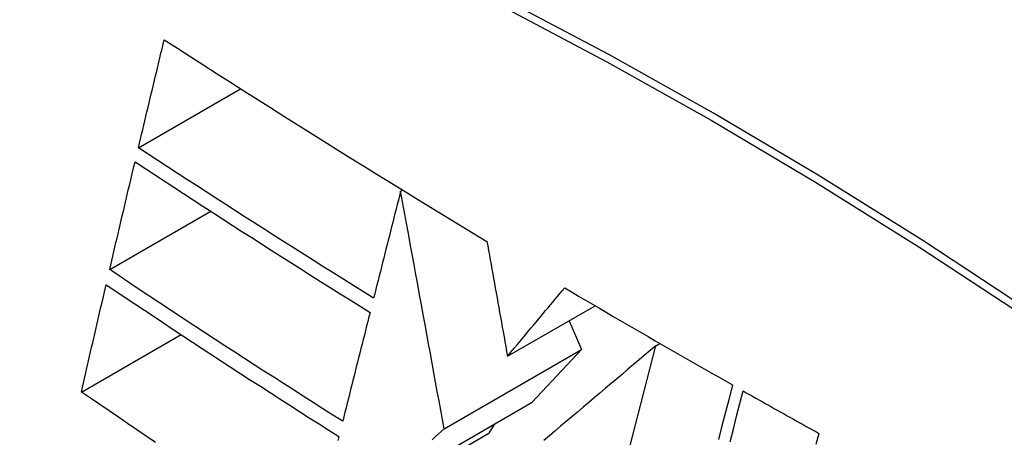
# Model space of a CAD drawing. Header units: inches. Extents: x 94.4 to 112.3, y 27.4 to 61.9.
# Tile 7 of 19: x 104.6254 to 104.8565, y 31.6467 to 31.7447. Entities that reach past the tile are written whole.
import ezdxf

# ---------------------------------------------------------------- set-up
doc = ezdxf.new("R2010")
doc.units = ezdxf.units.IN
doc.header["$MEASUREMENT"] = 0
doc.layers.add('Visible Edges(ANSI)', color=7, linetype='Continuous', lineweight=25)
doc.layers.add('Visible Tangent Edges(ANSI)', color=7, linetype='Continuous', lineweight=25)

msp = doc.modelspace()

# ---------------------------------------------------------------- linework, layer by layer
at = {"layer": 'Visible Edges(ANSI)'}
for p, q in [((104.65327, 31.71461), (104.67727, 31.72846)), ((104.71481, 31.70441), (104.71528, 31.70468)), ((104.64654, 31.68602), (104.67025, 31.69971)), ((104.7399, 31.66567), (104.76046, 31.67754)), ((104.75433, 31.674), (104.7573, 31.6673)), ((104.63992, 31.65729), (104.66329, 31.67079)), ((104.75826, 31.60447), (104.77468, 31.66811)), ((104.77468, 31.66811), (104.77568, 31.66869)), ((104.72503, 31.64867), (104.7573, 31.6673)), ((104.7573, 31.6673), (104.74572, 31.65489)), ((104.70817, 31.63321), (104.74572, 31.65489)), ((104.73688, 31.64979), (104.73555, 31.64761)), ((104.69462, 31.62397), (104.73555, 31.64761))]:
    msp.add_line(p, q, dxfattribs=at)
at = {"layer": 'Visible Edges(ANSI)', "flags": 128}
for points in [[(104.65327, 31.71461), (104.65352, 31.71566), (104.65378, 31.71672), (104.65403, 31.71777), (104.65428, 31.71883), (104.65453, 31.71989), (104.65478, 31.72094), (104.65504, 31.722), (104.65529, 31.72306), (104.65554, 31.72411), (104.65579, 31.72517), (104.65605, 31.72623), (104.6563, 31.72728), (104.65655, 31.72834), (104.65681, 31.7294), (104.65706, 31.73045), (104.65731, 31.73151), (104.65757, 31.73257), (104.65782, 31.73362), (104.65807, 31.73468), (104.65833, 31.73573), (104.65858, 31.73679), (104.65884, 31.73784), (104.65909, 31.7389), (104.65935, 31.73996)], [(104.65935, 31.73996), (104.66244, 31.73796), (104.66555, 31.73596), (104.66865, 31.73397), (104.67176, 31.73198), (104.67488, 31.72999), (104.678, 31.728), (104.68112, 31.72602), (104.68425, 31.72404), (104.68738, 31.72206), (104.69052, 31.72008), (104.69367, 31.7181), (104.69682, 31.71613), (104.69998, 31.71416), (104.70314, 31.71219), (104.70631, 31.71022), (104.70948, 31.70825), (104.71266, 31.70629), (104.71585, 31.70433), (104.71904, 31.70237), (104.72224, 31.70041), (104.72544, 31.69846), (104.72864, 31.69652), (104.73185, 31.69457), (104.73507, 31.69263)], [(104.70848, 31.67932), (104.70613, 31.68078), (104.7038, 31.68224), (104.70146, 31.68369), (104.69914, 31.68516), (104.69681, 31.68662), (104.69449, 31.68808), (104.69217, 31.68954), (104.68986, 31.69101), (104.68755, 31.69247), (104.68524, 31.69394), (104.68294, 31.69541), (104.68064, 31.69688), (104.67834, 31.69835), (104.67605, 31.69982), (104.67376, 31.7013), (104.67147, 31.70277), (104.66918, 31.70425), (104.6669, 31.70573), (104.66462, 31.7072), (104.66235, 31.70868), (104.66008, 31.71016), (104.65781, 31.71164), (104.65554, 31.71312), (104.65327, 31.71461)], [(104.64654, 31.68602), (104.64678, 31.68707), (104.64703, 31.68812), (104.64727, 31.68918), (104.64752, 31.69023), (104.64777, 31.69128), (104.64801, 31.69234), (104.64826, 31.69339), (104.64851, 31.69444), (104.64875, 31.6955), (104.649, 31.69655), (104.64925, 31.6976), (104.6495, 31.69866), (104.64975, 31.69971), (104.64999, 31.70077), (104.65024, 31.70182), (104.65049, 31.70287), (104.65074, 31.70393), (104.65099, 31.70498), (104.65124, 31.70603), (104.65149, 31.70709), (104.65174, 31.70814), (104.65199, 31.70919), (104.65224, 31.71024), (104.65249, 31.7113)], [(104.65249, 31.7113), (104.65476, 31.70981), (104.65703, 31.70832), (104.6593, 31.70683), (104.66158, 31.70534), (104.66386, 31.70386), (104.66614, 31.70238), (104.66842, 31.7009), (104.67071, 31.69942), (104.673, 31.69794), (104.67529, 31.69646), (104.67758, 31.69499), (104.67987, 31.69352), (104.68217, 31.69205), (104.68447, 31.69058), (104.68677, 31.68911), (104.68907, 31.68765), (104.69138, 31.68618), (104.69369, 31.68472), (104.69601, 31.68326), (104.69832, 31.6818), (104.70065, 31.68034), (104.70297, 31.67889), (104.7053, 31.67743), (104.70763, 31.67598)], [(104.71481, 31.70441), (104.71455, 31.70336), (104.71428, 31.70232), (104.71402, 31.70127), (104.71375, 31.70023), (104.71349, 31.69919), (104.71323, 31.69814), (104.71296, 31.6971), (104.7127, 31.69605), (104.71243, 31.695), (104.71217, 31.69396), (104.7119, 31.69291), (104.71164, 31.69187), (104.71138, 31.69082), (104.71111, 31.68978), (104.71085, 31.68873), (104.71058, 31.68768), (104.71032, 31.68664), (104.71006, 31.68559), (104.70979, 31.68455), (104.70953, 31.6835), (104.70927, 31.68246), (104.709, 31.68141), (104.70874, 31.68037), (104.70848, 31.67932)], [(104.72503, 31.64867), (104.72464, 31.65083), (104.72424, 31.653), (104.72384, 31.65519), (104.72343, 31.65739), (104.72303, 31.6596), (104.72262, 31.66183), (104.72221, 31.66407), (104.7218, 31.66632), (104.72138, 31.66858), (104.72096, 31.67086), (104.72054, 31.67316), (104.72012, 31.67547), (104.71969, 31.67779), (104.71926, 31.68013), (104.71883, 31.68249), (104.7184, 31.68486), (104.71796, 31.68724), (104.71752, 31.68964), (104.71707, 31.69206), (104.71663, 31.6945), (104.71618, 31.69695), (104.71573, 31.69942), (104.71527, 31.7019), (104.71481, 31.70441)], [(104.73507, 31.69263), (104.73526, 31.69157), (104.73545, 31.6905), (104.73564, 31.68942), (104.73584, 31.68833), (104.73603, 31.68723), (104.73623, 31.68613), (104.73643, 31.68502), (104.73663, 31.68391), (104.73683, 31.68279), (104.73703, 31.68166), (104.73723, 31.68053), (104.73744, 31.6794), (104.73764, 31.67826), (104.73784, 31.67712), (104.73805, 31.67598), (104.73825, 31.67484), (104.73846, 31.67369), (104.73867, 31.67254), (104.73887, 31.6714), (104.73908, 31.67025), (104.73928, 31.6691), (104.73949, 31.66796), (104.73969, 31.66681), (104.7399, 31.66567)], [(104.70122, 31.65043), (104.69889, 31.6519), (104.69657, 31.65337), (104.69426, 31.65484), (104.69194, 31.65631), (104.68964, 31.65779), (104.68733, 31.65926), (104.68503, 31.66074), (104.68274, 31.66222), (104.68044, 31.6637), (104.67816, 31.66518), (104.67587, 31.66666), (104.67359, 31.66815), (104.67132, 31.66963), (104.66904, 31.67112), (104.66678, 31.6726), (104.66451, 31.67409), (104.66225, 31.67558), (104.66, 31.67707), (104.65774, 31.67856), (104.65549, 31.68005), (104.65325, 31.68154), (104.65101, 31.68303), (104.64877, 31.68453), (104.64654, 31.68602)], [(104.63992, 31.65729), (104.64016, 31.65834), (104.64039, 31.65939), (104.64063, 31.66044), (104.64087, 31.66149), (104.64111, 31.66254), (104.64135, 31.66359), (104.64159, 31.66464), (104.64183, 31.66569), (104.64207, 31.66674), (104.64231, 31.66779), (104.64256, 31.66884), (104.6428, 31.66989), (104.64304, 31.67094), (104.64328, 31.67199), (104.64352, 31.67304), (104.64377, 31.67409), (104.64401, 31.67514), (104.64425, 31.67619), (104.64449, 31.67724), (104.64474, 31.67829), (104.64498, 31.67934), (104.64522, 31.68038), (104.64547, 31.68143), (104.64571, 31.68248)], [(104.64571, 31.68248), (104.64795, 31.68098), (104.6502, 31.67948), (104.65245, 31.67798), (104.6547, 31.67648), (104.65695, 31.67498), (104.6592, 31.67349), (104.66146, 31.67199), (104.66372, 31.6705), (104.66598, 31.66901), (104.66824, 31.66752), (104.67051, 31.66604), (104.67278, 31.66455), (104.67506, 31.66307), (104.67733, 31.66158), (104.67962, 31.6601), (104.6819, 31.65863), (104.68419, 31.65715), (104.68648, 31.65567), (104.68878, 31.6542), (104.69108, 31.65273), (104.69338, 31.65126), (104.69569, 31.64979), (104.698, 31.64832), (104.70032, 31.64685)], [(104.7399, 31.66567), (104.74046, 31.66634), (104.74102, 31.66701), (104.74157, 31.66768), (104.74213, 31.66835), (104.74269, 31.66902), (104.74325, 31.66969), (104.74381, 31.67036), (104.74437, 31.67103), (104.74493, 31.6717), (104.74549, 31.67237), (104.74605, 31.67304), (104.74661, 31.67371), (104.74717, 31.67438), (104.74773, 31.67505), (104.74829, 31.67572), (104.74885, 31.67639), (104.74941, 31.67706), (104.74997, 31.67773), (104.75053, 31.6784), (104.75109, 31.67907), (104.75165, 31.67974), (104.7522, 31.6804), (104.75276, 31.68107), (104.75332, 31.68174)], [(104.75332, 31.68174), (104.75495, 31.68078), (104.75657, 31.67982), (104.7582, 31.67886), (104.75983, 31.67791), (104.76146, 31.67695), (104.76309, 31.676), (104.76472, 31.67504), (104.76635, 31.67409), (104.76799, 31.67314), (104.76963, 31.67219), (104.77127, 31.67124), (104.77291, 31.67029), (104.77455, 31.66934), (104.77619, 31.66839), (104.77783, 31.66744), (104.77948, 31.6665), (104.78113, 31.66555), (104.78278, 31.66461), (104.78443, 31.66366), (104.78608, 31.66272), (104.78773, 31.66178), (104.78939, 31.66083), (104.79104, 31.65989), (104.7927, 31.65895)], [(104.70763, 31.67598), (104.70737, 31.67492), (104.7071, 31.67385), (104.70683, 31.67279), (104.70656, 31.67173), (104.7063, 31.67066), (104.70603, 31.6696), (104.70576, 31.66854), (104.70549, 31.66747), (104.70522, 31.66641), (104.70496, 31.66534), (104.70469, 31.66428), (104.70442, 31.66321), (104.70415, 31.66214), (104.70389, 31.66108), (104.70362, 31.66001), (104.70335, 31.65895), (104.70308, 31.65788), (104.70282, 31.65682), (104.70255, 31.65575), (104.70228, 31.65469), (104.70202, 31.65362), (104.70175, 31.65256), (104.70148, 31.6515), (104.70122, 31.65043)], [(104.77468, 31.66811), (104.77338, 31.66702), (104.77208, 31.66592), (104.77078, 31.66482), (104.76948, 31.66372), (104.76817, 31.66262), (104.76686, 31.66151), (104.76554, 31.6604), (104.76423, 31.65929), (104.76291, 31.65818), (104.76159, 31.65706), (104.76027, 31.65595), (104.75895, 31.65483), (104.75763, 31.65372), (104.75631, 31.6526), (104.75499, 31.65149), (104.75367, 31.65037), (104.75235, 31.64926), (104.75104, 31.64814), (104.74972, 31.64703), (104.7484, 31.64592)], [(104.7927, 31.65895), (104.79188, 31.65577), (104.79106, 31.65257), (104.79023, 31.64936), (104.78939, 31.64612)], [(104.65731, 31.64547), (104.65512, 31.64695), (104.65293, 31.64843), (104.65075, 31.64991), (104.64857, 31.65139), (104.6464, 31.65287), (104.64423, 31.65434), (104.64207, 31.65582), (104.63992, 31.65729)], [(104.79213, 31.64561), (104.7929, 31.64861), (104.79367, 31.6516), (104.79444, 31.65458), (104.7952, 31.65754)], [(104.7952, 31.65754), (104.79594, 31.65712), (104.79667, 31.65671), (104.79741, 31.65629), (104.79815, 31.65588), (104.79889, 31.65546), (104.79963, 31.65504), (104.80037, 31.65463), (104.80111, 31.65421), (104.80185, 31.6538), (104.80259, 31.65338), (104.80333, 31.65297), (104.80407, 31.65255), (104.80481, 31.65214), (104.80555, 31.65172), (104.80629, 31.65131), (104.80703, 31.6509), (104.80777, 31.65048), (104.80852, 31.65007), (104.80926, 31.64966), (104.81, 31.64924), (104.81074, 31.64883), (104.81148, 31.64842), (104.81223, 31.648), (104.81297, 31.64759)], [(104.70032, 31.64685), (104.70008, 31.6459)], [(104.72222, 31.64609), (104.72292, 31.64674), (104.72363, 31.64738), (104.72433, 31.64803), (104.72503, 31.64867)], [(104.81297, 31.64759), (104.81229, 31.64495)]]:
    msp.add_lwpolyline(points, dxfattribs=at)
at = {"layer": 'Visible Edges(ANSI)'}
msp.add_ellipse((104.84971, 30.74434), major_axis=(-0.64961, 1.12515), ratio=0.57735, start_param=5.161526, end_param=5.834048, dxfattribs=at)
at = {"layer": 'Visible Tangent Edges(ANSI)', "flags": 128}
for points in [[(104.86194, 31.67669), (104.83736, 31.69283), (104.8128, 31.70818), (104.78824, 31.72273), (104.76369, 31.73649), (104.73916, 31.74946), (104.71465, 31.76162), (104.69021, 31.77297), (104.66586, 31.78349), (104.64162, 31.79316), (104.61751, 31.80198), (104.59352, 31.80996), (104.56969, 31.81708), (104.54604, 31.82333), (104.52257, 31.82872), (104.49932, 31.83323)], [(104.4995, 31.83061), (104.52269, 31.82619), (104.54608, 31.82091), (104.56967, 31.81476), (104.59344, 31.80774), (104.61737, 31.79986), (104.64143, 31.79112), (104.66561, 31.78154), (104.68991, 31.7711), (104.7143, 31.75982), (104.73874, 31.74772), (104.76322, 31.7348), (104.78771, 31.72108), (104.8122, 31.70656), (104.8367, 31.69124), (104.8612, 31.67511)]]:
    msp.add_lwpolyline(points, dxfattribs=at)

doc.saveas('drawing.dxf')
